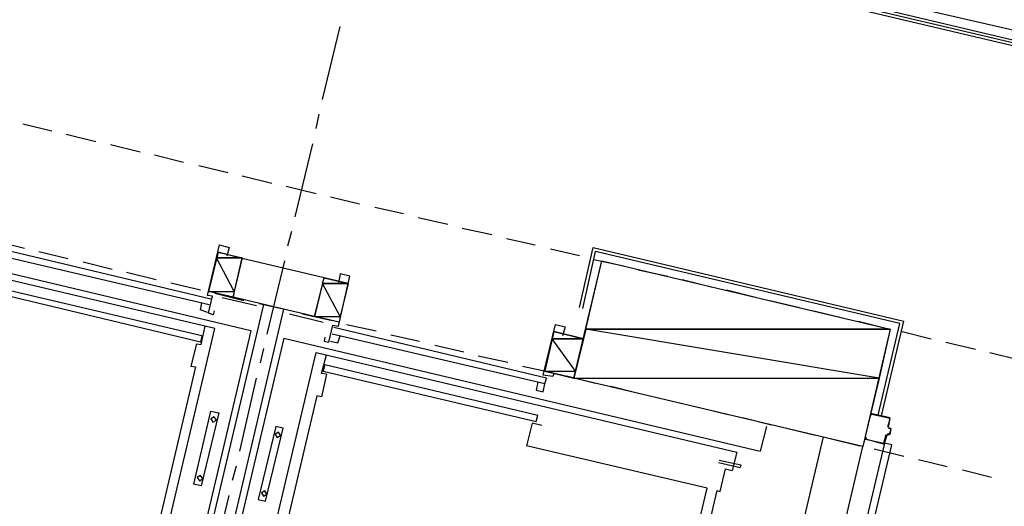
# Model space of a CAD drawing. Header units: feet. Extents: x -79 to 198, y -22 to 181.
# Tile 77 of 256: x 65 to 81, y 58 to 66. Entities that reach past the tile are written whole.
import ezdxf

# ---------------------------------------------------------------- set-up
doc = ezdxf.new("R2010")
doc.units = ezdxf.units.FT
for name, color, linetype in [('A-AREA-COMUN', 252, 'CONTINUOUS'), ('A-LINEA', 7, 'CONTINUOUS'), ('A-MURO-CONCRETO', 8, 'CONTINUOUS')]:
    doc.layers.add(name, color=color, linetype=linetype)

msp = doc.modelspace()

# ---------------------------------------------------------------- linework, layer by layer
at = {"layer": 'A-AREA-COMUN'}
msp.add_lwpolyline([(85.44, 65.12), (73.6, 67.84), (72.16, 70.2044), (71.488, 70.1333), (71.2, 69.8133), (70.688, 70.1689), (70.528, 70.6844), (68.288, 69.4044), (67.232, 69.4044), (62, 70.6489), (61.888, 71.9644), (61.76, 71.84), (60.672, 72.0889), (60.32, 72.32), (61.2, 75.9644), (60.24, 75.9644), (43.52, 79.9289)], dxfattribs=at)
at = {"layer": 'A-LINEA'}
for p, q in [((85.2667, 64.9644), (73.68, 67.7111)), ((85.1467, 64.8978), (73.6533, 67.6178)), ((85.2133, 64.9378), (73.6667, 67.6578)), ((69.92, 64.8978), (70.2133, 66.1111)), ((69.8133, 64.4178), (69.8667, 64.6578)), ((64.9467, 64.4978), (65.4267, 64.3778)), ((65.6667, 64.3244), (66.16, 64.2044)), ((66.4, 64.1511), (66.8933, 64.0311)), ((69.4667, 62.9511), (69.76, 64.1644)), ((67.1333, 63.9778), (67.6133, 63.8578)), ((67.8667, 63.8044), (68.3467, 63.6844)), ((68.5867, 63.6311), (69.08, 63.5111)), ((69.32, 63.4578), (69.8133, 63.3378)), ((70.0533, 63.2844), (70.5333, 63.1644)), ((70.7867, 63.1111), (71.2667, 63.0044)), ((68.7333, 61.0578), (60.8133, 62.9378)), ((71.5067, 62.9378), (72, 62.8311)), ((68.1333, 61.0978), (61.16, 62.7378)), ((69.3467, 62.4711), (69.4133, 62.7111)), ((72.24, 62.7644), (72.7333, 62.6578)), ((64.48, 62.5511), (64.9733, 62.4311)), ((72.9733, 62.5911), (73.4533, 62.4844)), ((74.1867, 61.4444), (74.4133, 62.4444)), ((74.4133, 62.4444), (79.5733, 61.2178)), ((64.5067, 62.3244), (68.04, 61.4978)), ((64.5333, 62.4311), (68.0667, 61.5911)), ((65.2133, 62.3778), (65.6933, 62.2578)), ((68.1867, 62.3644), (68.0267, 61.7111)), ((68.5867, 62.2578), (68.1867, 62.3644)), ((73.7067, 62.4178), (74.1867, 62.3111)), ((74.24, 61.4311), (74.4533, 62.3778)), ((79.5067, 61.1778), (74.4533, 62.3778)), ((65.9467, 62.2044), (66.4267, 62.0844)), ((68.44, 61.6178), (68.5867, 62.2711)), ((69.9467, 61.9378), (68.5867, 62.2578)), ((69, 61.0044), (69.2933, 62.2178)), ((74.4267, 62.2444), (74.92, 62.1378)), ((66.6667, 62.0311), (67.16, 61.9111)), ((75.16, 62.0711), (75.6533, 61.9644)), ((67.92, 60.9778), (64.3867, 61.8044)), ((67.4, 61.8578), (67.8933, 61.7378)), ((69.7867, 61.2978), (69.9467, 61.9378)), ((70.3467, 61.8444), (69.9467, 61.9378)), ((75.8933, 61.9111), (76.3733, 61.7911)), ((67.8933, 60.8711), (64.3733, 61.7111)), ((68.44, 61.6178), (68.0267, 61.7111)), ((68.1333, 61.6844), (68.6133, 61.5644)), ((76.6267, 61.7378), (77.1067, 61.6178)), ((67.0267, 53.3778), (68.9467, 61.4978)), ((68.8267, 61.4711), (68.2533, 61.6044)), ((69.7867, 61.2978), (68.44, 61.6178)), ((68.8667, 61.5111), (69.3467, 61.4044)), ((77.3467, 61.5644), (77.84, 61.4444)), ((67.36, 53.2978), (69.28, 61.4178)), ((69.3733, 61.3378), (69.9333, 61.2044)), ((69.5867, 61.3378), (70.08, 61.2311)), ((78.08, 61.3911), (78.5733, 61.2711)), ((67.9067, 60.8311), (67.9733, 61.1378)), ((70.2, 61.2044), (69.7867, 61.2978)), ((70.32, 61.1644), (70.8133, 61.0578)), ((78.8133, 61.2178), (79.2933, 61.0978)), ((79.1467, 59.6578), (79.5067, 61.1778)), ((79.2, 59.6444), (79.5733, 61.2178)), ((66.44, 53.9111), (68.1333, 61.0978)), ((68.7333, 61.0578), (67.4, 55.4311)), ((67.92, 60.9778), (67.8933, 60.8711)), ((73.6133, 60.1778), (70.08, 61.0044)), ((73.64, 60.2711), (70.1067, 61.1111)), ((71.0533, 60.9911), (71.5333, 60.8844)), ((73.76, 61.0444), (73.6133, 60.3911)), ((79.5467, 61.0444), (80.0267, 60.9244)), ((67.8267, 60.8444), (67.9067, 60.8311)), ((69.28, 60.9378), (67.9467, 55.2978)), ((69.28, 60.9378), (77.1867, 59.0578)), ((71.7867, 60.8178), (72.2667, 60.7111)), ((80.2667, 60.8711), (80.76, 60.7511)), ((68.12, 53.5244), (69.8133, 60.6978)), ((68.8933, 60.5244), (68.9467, 60.7644)), ((69.8133, 60.6978), (76.8, 59.0444)), ((69.9067, 60.3511), (69.9867, 60.6578)), ((81, 60.6978), (81.4933, 60.5778)), ((69.96, 60.4978), (69.9333, 60.3911)), ((69.96, 60.4978), (73.4933, 59.6578)), ((72.5067, 60.6444), (73, 60.5378)), ((67.8133, 60.4578), (66.48, 54.8178)), ((69.9867, 60.3378), (69.9067, 60.3511)), ((69.9333, 60.3911), (73.4667, 59.5511)), ((73.24, 60.4711), (73.7333, 60.3644)), ((68.5467, 59.0578), (68.8267, 60.2711)), ((73.4933, 60.2044), (73.4667, 60.0711)), ((73.9733, 60.3111), (74.4533, 60.1911)), ((74.7067, 60.1378), (75.1867, 60.0178)), ((69.8267, 59.9778), (68.4933, 54.3378)), ((75.4267, 59.9644), (75.92, 59.8444)), ((76.16, 59.7911), (76.6533, 59.6711)), ((79.04, 59.6844), (79.3467, 59.6178)), ((79.04, 59.6711), (79.04, 59.6711)), ((73.4667, 59.5511), (73.4933, 59.6578)), ((76.8933, 59.6178), (77.3733, 59.4978)), ((77.2933, 59.4711), (77.1867, 59.0578)), ((77.6267, 59.4444), (78.1067, 59.3244)), ((79.32, 59.4444), (79.36, 59.4444)), ((79.3205, 59.4557), (79.3354, 59.4316)), ((79.3333, 59.4578), (79.3333, 59.4578)), ((76.32, 51.1778), (78.24, 59.2978)), ((78.3467, 59.2711), (78.84, 59.1511)), ((79.24, 59.1911), (79.24, 59.1911)), ((79.3046, 59.3372), (79.2805, 59.3224)), ((79.3333, 59.3244), (79.2933, 59.3378)), ((79.3333, 59.3378), (79.3333, 59.3378)), ((76.3067, 58.4444), (73.3067, 59.1511)), ((76.8, 59.0444), (76.72, 58.7378)), ((76.9733, 51.0311), (78.8933, 59.1378)), ((79.08, 59.0978), (79.5733, 58.9778)), ((76.4933, 58.8711), (76.8533, 58.7911)), ((79.8133, 58.9244), (80.2933, 58.8044)), ((68.4267, 58.5778), (68.4933, 58.8178)), ((80.5467, 58.7511), (81.0267, 58.6311)), ((75.0533, 53.1378), (76.3067, 58.4444)), ((76.4667, 58.4044), (75.2133, 53.0978)), ((68.08, 57.1111), (68.3733, 58.3244))]:
    msp.add_line(p, q, dxfattribs=at)
for points in [[(68.12, 61.3911), (68.1067, 61.3244), (68.0267, 61.3511), (68.0933, 61.6311), (68.0133, 61.6444), (68.2133, 62.4844), (68.3733, 62.4444), (68.3333, 62.2978)], [(79.3467, 61.0844), (78.8933, 59.1378), (74.0933, 60.2711), (74.56, 62.2178), (79.3467, 61.0844)], [(69.96, 60.9511), (69.9467, 60.8844), (70.0267, 60.8711), (70.0933, 61.1511), (70.1867, 61.1378), (70.3733, 61.9644), (70.2133, 62.0044), (70.1867, 61.8578)], [(68.0133, 61.3644), (67.8933, 61.4044), (67.92, 61.5244)], [(73.76, 60.3511), (73.7467, 60.2978), (73.5867, 60.3244), (73.7867, 61.1644), (73.9467, 61.1244), (73.9067, 60.9778)], [(70.0533, 60.8844), (70.1733, 60.8578), (70.2133, 60.9778)], [(73.6133, 60.3911), (74.0933, 60.2711), (74.2533, 60.9244), (73.76, 61.0444)], [(67.8267, 60.8444), (67.7333, 60.4711), (67.8133, 60.4578)], [(69.9867, 60.3378), (69.9067, 59.9644), (69.8267, 59.9778)], [(73.4667, 60.0711), (73.5867, 60.0444), (73.6133, 60.1778), (73.64, 60.2711)], [(68.0667, 59.7244), (68.2, 59.6978), (67.9067, 58.4844), (67.7867, 58.5111), (68.0667, 59.7244)], [(79.3067, 59.4578), (79.3467, 59.6044), (79.04, 59.6711), (79.0267, 59.6578), (79.0267, 59.6844)], [(68.1241, 59.6299), (68.0679, 59.5952), (68.1026, 59.539), (68.1587, 59.5737), (68.1241, 59.6299)], [(73.56, 59.4844), (73.4, 59.5244), (73.3067, 59.1511)], [(79.32, 59.4578), (79.3467, 59.6044), (79.3467, 59.6044)], [(69.2667, 59.4444), (69.1467, 59.4711), (68.8533, 58.2578), (68.9733, 58.2311), (69.2667, 59.4444)], [(69.1907, 59.3765), (69.1346, 59.3419), (69.1693, 59.2857), (69.2254, 59.3204), (69.1907, 59.3765)], [(79.3067, 59.3511), (79.3333, 59.3378), (79.36, 59.4311), (79.32, 59.4444)], [(79.3467, 59.3378), (79.36, 59.4311), (79.36, 59.4311)], [(79.2533, 59.1911), (78.56, 56.2711), (78.68, 56.2444), (79.3733, 59.1644), (79.2533, 59.1911)], [(79.24, 59.1778), (78.9333, 59.2578), (78.9333, 59.2578), (78.9333, 59.2844), (78.9467, 59.2844), (78.9333, 59.2578), (79.24, 59.1911), (79.28, 59.3378)], [(79.2533, 59.1911), (79.2933, 59.3244), (79.2933, 59.3244)], [(76.5067, 58.9111), (76.8667, 58.8311), (76.8533, 58.7911)], [(76.4667, 58.4044), (76.52, 58.3911), (76.6133, 58.7644), (76.72, 58.7378)], [(67.8974, 58.6565), (67.8413, 58.6219), (67.8759, 58.5657), (67.9321, 58.6004), (67.8974, 58.6565)], [(68.9641, 58.4032), (68.9079, 58.3685), (68.9426, 58.3124), (68.9987, 58.347), (68.9641, 58.4032)]]:
    msp.add_lwpolyline(points, dxfattribs=at)
at = {"layer": 'A-MURO-CONCRETO'}
for points in [[(68.1867, 62.3644), (68.5867, 62.2711), (68.16, 62.2711), (68.1867, 62.3644), (68.1867, 62.3644)], [(68.16, 62.2711), (68.0267, 61.7111), (68.4533, 61.7111), (68.16, 62.2711)], [(68.16, 62.2711), (68.5867, 62.2711), (68.4533, 61.7111), (68.16, 62.2711), (68.16, 62.2711)], [(74.56, 62.2178), (79.3467, 61.0844), (74.2933, 61.0844), (74.56, 62.2178), (74.56, 62.2178)], [(69.92, 61.8444), (69.7867, 61.2978), (70.2133, 61.2978), (69.92, 61.8444)], [(69.9467, 61.9378), (70.3467, 61.8444), (69.92, 61.8444), (69.9467, 61.9378), (69.9467, 61.9378)], [(69.92, 61.8444), (70.3467, 61.8444), (70.2133, 61.2978), (69.92, 61.8444), (69.92, 61.8444)], [(68.0267, 61.7111), (68.4533, 61.7111), (68.44, 61.6178), (68.0267, 61.7111), (68.0267, 61.7111)], [(69.7867, 61.2978), (70.2133, 61.2978), (70.2, 61.2044), (69.7867, 61.2978), (69.7867, 61.2978)], [(73.76, 61.0444), (74.2533, 60.9244), (73.7333, 60.9244), (73.76, 61.0444), (73.76, 61.0444)], [(74.2933, 61.0844), (74.0933, 60.2711), (79.16, 60.2711), (74.2933, 61.0844)], [(74.2933, 61.0844), (79.3467, 61.0844), (79.16, 60.2711), (74.2933, 61.0844), (74.2933, 61.0844)], [(73.7333, 60.9244), (73.6133, 60.3911), (74.12, 60.3911), (73.7333, 60.9244)], [(73.7333, 60.9244), (74.2533, 60.9244), (74.12, 60.3911), (73.7333, 60.9244), (73.7333, 60.9244)], [(73.6133, 60.3911), (74.12, 60.3911), (74.0933, 60.2711), (73.6133, 60.3911), (73.6133, 60.3911)], [(74.0933, 60.2711), (79.16, 60.2711), (78.8933, 59.1378), (74.0933, 60.2711), (74.0933, 60.2711)]]:
    msp.add_lwpolyline(points, dxfattribs=at)

doc.saveas('drawing.dxf')
